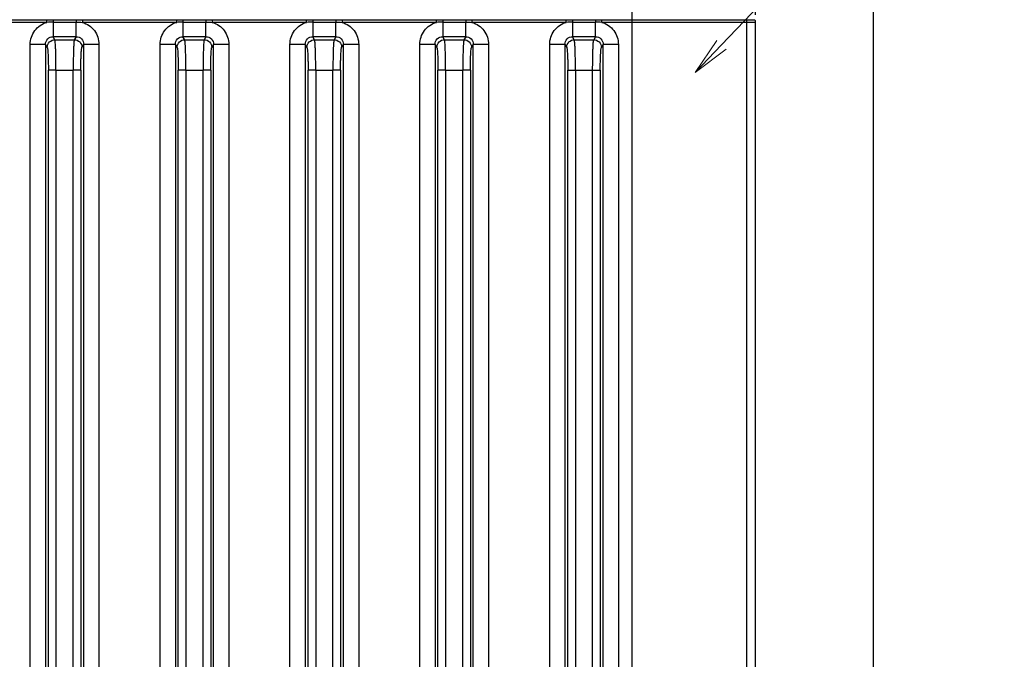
# Model space of a CAD drawing. Header units: millimetres. Extents: x 0 to 776, y 0 to 509.
# Tile 51 of 100: x 248 to 313, y 308 to 350. Entities that reach past the tile are written whole.
import ezdxf

# ---------------------------------------------------------------- set-up
doc = ezdxf.new("R2010")
doc.units = ezdxf.units.MM
doc.layers.add('DM', color=4, linetype='Continuous')
doc.layers.add('SLD-0', color=179, linetype='Continuous')
doc.styles.add('SLDTEXTSTYLE0', font='ROMANS', dxfattribs={"width": 0.84})
doc.styles.add('SLDTEXTSTYLE1', font='ROMANS', dxfattribs={"width": 0.97})
doc.dimstyles.new('SLDDIMSTYLE4', dxfattribs={"dimtxt": 3, "dimasz": 3.302, "dimexe": 0, "dimexo": 0.0625, "dimgap": 0.75, "dimtad": 1, "dimrnd": 1e-09, "dimzin": 12, "dimdsep": 46, "dimtxsty": 'SLDTEXTSTYLE0', "dimblk1": 'NONE', "dimblk2": 'NONE', "dimsah": 1, "dimcen": 0.09, "dimadec": 0, "dimazin": 3, "dimtol": 1, "dimtp": 0.3, "dimtm": 0.3, "dimtfac": 1, "dimtofl": 0, "dimtmove": 0, "dimatfit": 3, "dimldrblk": 'NONE', "dimfxl": 1, "dimfrac": 2, "dimtolj": 1, "dimtzin": 0, "dimarcsym": 0})
doc.dimstyles.new('SLDDIMSTYLE5', dxfattribs={"dimtxt": 3, "dimasz": 3.302, "dimexe": 0, "dimexo": 0.0625, "dimgap": 0.75, "dimtad": 1, "dimrnd": 1e-09, "dimzin": 12, "dimdsep": 46, "dimtxsty": 'SLDTEXTSTYLE0', "dimblk1": 'NONE', "dimblk2": 'NONE', "dimsah": 1, "dimcen": 0.09, "dimadec": 0, "dimazin": 3, "dimtfac": 1, "dimtofl": 0, "dimtmove": 0, "dimatfit": 3, "dimldrblk": 'NONE', "dimfxl": 1, "dimfrac": 2, "dimtolj": 1, "dimtzin": 12, "dimarcsym": 0})

# ---------------------------------------------------------------- blocks, each defined once
blk = doc.blocks.new('_D_10')
at = {"layer": 'DM', "color": 7}
for p, q in [((155.896, 287.491), (155.896, 372.387)), ((158.396, 371.887), (301.646, 371.887)), ((304.146, 287.491), (304.146, 372.387))]:
    blk.add_line(p, q, dxfattribs=at)
for points in [[(158.396, 372.304), (158.396, 371.47), (155.896, 371.887)], [(301.646, 371.47), (301.646, 372.304), (304.146, 371.887)]]:
    blk.add_solid(points, dxfattribs=at)
at = {"layer": 'DM', "color": 7, "insert": (217.312, 376.207), "char_height": 3, "attachment_point": 1, "style": 'SLDTEXTSTYLE1'}
blk.add_mtext('148.25±0.30', dxfattribs=at)
blk = doc.blocks.new('_None')
blk = doc.blocks.new('_D_23')
at = {"layer": 'DM', "color": 7}
for p, q in [((163.461, 350.178), (163.461, 365.319)), ((165.961, 364.819), (293.926, 364.819)), ((296.426, 350.178), (296.426, 365.319))]:
    blk.add_line(p, q, dxfattribs=at)
for points in [[(165.961, 365.236), (165.961, 364.403), (163.461, 364.819)], [(293.926, 364.403), (293.926, 365.236), (296.426, 364.819)]]:
    blk.add_solid(points, dxfattribs=at)
at = {"layer": 'DM', "color": 7, "insert": (223.157, 369.14), "char_height": 3, "attachment_point": 1, "style": 'SLDTEXTSTYLE1'}
blk.add_mtext('132.97', dxfattribs=at)

msp = doc.modelspace()

# ---------------------------------------------------------------- linework, layer by layer
at = {"layer": 'DM', "color": 7}
msp.add_line((294.189, 348.2), (313.958, 368.887), dxfattribs=at)
at = {"layer": 'SLD-0', "color": 7, "linetype": 'Continuous'}
for p, q in [((288.34, 159.581), (288.34, 351.581)), ((243.858, 349.855), (250.03, 349.855)), ((250.03, 349.678), (243.858, 349.678)), ((250.03, 349.678), (250.03, 349.855)), ((250.44, 349.853), (250.44, 349.688)), ((250.44, 349.853), (251.947, 349.853)), ((250.44, 349.688), (250.44, 348.739)), ((250.44, 349.688), (251.947, 349.688)), ((251.947, 349.853), (251.947, 349.688)), ((251.947, 348.739), (251.947, 349.688)), ((252.358, 349.855), (252.358, 349.678)), ((252.358, 349.855), (258.53, 349.855)), ((258.53, 349.678), (252.358, 349.678)), ((258.53, 349.678), (258.53, 349.855)), ((258.94, 349.853), (258.94, 349.688)), ((258.94, 349.853), (260.447, 349.853)), ((258.94, 349.688), (258.94, 348.739)), ((258.94, 349.688), (260.447, 349.688)), ((260.447, 349.853), (260.447, 349.688)), ((260.447, 348.739), (260.447, 349.688)), ((260.858, 349.855), (260.858, 349.678)), ((260.858, 349.855), (267.03, 349.855)), ((267.03, 349.678), (260.858, 349.678)), ((267.03, 349.678), (267.03, 349.855)), ((267.44, 349.853), (267.44, 349.688)), ((267.44, 349.853), (268.947, 349.853)), ((267.44, 349.688), (267.44, 348.739)), ((267.44, 349.688), (268.947, 349.688)), ((268.947, 349.853), (268.947, 349.688)), ((268.947, 348.739), (268.947, 349.688)), ((269.358, 349.855), (269.358, 349.678)), ((269.358, 349.855), (275.53, 349.855)), ((275.53, 349.678), (269.358, 349.678)), ((275.53, 349.678), (275.53, 349.855)), ((275.94, 349.853), (275.94, 349.688)), ((275.94, 349.853), (277.447, 349.853)), ((275.94, 349.688), (275.94, 348.739)), ((275.94, 349.688), (277.447, 349.688)), ((277.447, 349.853), (277.447, 349.688)), ((277.447, 348.739), (277.447, 349.688)), ((277.858, 349.855), (277.858, 349.678)), ((277.858, 349.855), (284.03, 349.855)), ((284.03, 349.678), (277.858, 349.678)), ((284.03, 349.678), (284.03, 349.855)), ((284.44, 349.853), (284.44, 349.688)), ((284.44, 349.853), (285.947, 349.853)), ((284.44, 349.688), (284.44, 348.739)), ((284.44, 349.688), (285.947, 349.688)), ((285.947, 349.853), (285.947, 349.688)), ((285.947, 348.739), (285.947, 349.688)), ((286.358, 349.678), (286.357, 349.855)), ((286.357, 349.855), (288.34, 349.855)), ((288.34, 349.678), (286.358, 349.678)), ((288.34, 349.855), (296.353, 349.855)), ((296.426, 349.678), (288.34, 349.678)), ((295.838, 349.678), (295.838, 161.485)), ((296.426, 280.484), (296.426, 349.678)), ((250.558, 348.541), (250.44, 348.739)), ((251.947, 348.739), (250.44, 348.739)), ((251.947, 348.739), (251.829, 348.541)), ((259.058, 348.541), (258.94, 348.739)), ((260.447, 348.739), (258.94, 348.739)), ((260.447, 348.739), (260.329, 348.541)), ((267.558, 348.541), (267.44, 348.739)), ((268.947, 348.739), (267.44, 348.739)), ((268.947, 348.739), (268.829, 348.541)), ((276.058, 348.541), (275.94, 348.739)), ((277.447, 348.739), (275.94, 348.739)), ((277.447, 348.739), (277.329, 348.541)), ((285.947, 348.739), (284.44, 348.739)), ((284.558, 348.541), (284.44, 348.739)), ((285.947, 348.739), (285.829, 348.541)), ((248.945, 275.837), (248.945, 348.236)), ((249.943, 348.236), (248.945, 348.236)), ((249.943, 348.236), (249.943, 275.837)), ((249.943, 348.236), (250.059, 348.043)), ((250.558, 348.541), (251.829, 348.541)), ((252.328, 348.043), (252.444, 348.236)), ((252.444, 275.837), (252.444, 348.236)), ((253.443, 348.236), (252.444, 348.236)), ((253.443, 348.236), (253.443, 275.837)), ((257.445, 275.837), (257.445, 348.236)), ((258.443, 348.236), (257.445, 348.236)), ((258.443, 348.236), (258.443, 275.837)), ((258.443, 348.236), (258.559, 348.043)), ((259.058, 348.541), (260.329, 348.541)), ((260.828, 348.043), (260.944, 348.236)), ((260.944, 275.837), (260.944, 348.236)), ((261.943, 348.236), (260.944, 348.236)), ((261.943, 348.236), (261.943, 275.837)), ((265.945, 162.927), (265.945, 348.236)), ((266.943, 348.236), (265.945, 348.236)), ((266.943, 348.236), (266.943, 162.927)), ((266.943, 348.236), (267.059, 348.043)), ((267.558, 348.541), (268.829, 348.541)), ((269.328, 348.043), (269.444, 348.236)), ((269.444, 162.927), (269.444, 348.236)), ((270.443, 348.236), (269.444, 348.236)), ((270.443, 348.236), (270.443, 162.927)), ((274.445, 162.927), (274.445, 348.236)), ((275.443, 348.236), (274.445, 348.236)), ((275.443, 348.236), (275.443, 162.927)), ((275.443, 348.236), (275.559, 348.043)), ((276.058, 348.541), (277.329, 348.541)), ((277.828, 348.043), (277.944, 348.236)), ((277.944, 162.927), (277.944, 348.236)), ((278.943, 348.236), (277.944, 348.236)), ((278.943, 348.236), (278.943, 162.927)), ((282.945, 162.927), (282.945, 348.236)), ((283.943, 348.236), (282.945, 348.236)), ((283.943, 348.236), (283.943, 162.927)), ((283.943, 348.236), (284.059, 348.043)), ((284.558, 348.541), (285.829, 348.541)), ((286.328, 348.043), (286.444, 348.236)), ((286.444, 162.927), (286.444, 348.236)), ((287.443, 348.236), (286.444, 348.236)), ((287.443, 348.236), (287.443, 162.927)), ((250.131, 279.124), (250.131, 346.552)), ((250.63, 346.549), (250.131, 346.549)), ((250.63, 346.549), (250.63, 279.124)), ((250.63, 346.549), (251.757, 346.549)), ((251.757, 279.124), (251.757, 346.549)), ((252.256, 346.549), (251.757, 346.549)), ((252.256, 346.549), (252.256, 279.124)), ((258.631, 279.124), (258.631, 346.552)), ((259.13, 346.549), (258.631, 346.549)), ((259.13, 346.549), (259.13, 279.124)), ((259.13, 346.549), (260.257, 346.549)), ((260.257, 279.124), (260.257, 346.549)), ((260.756, 346.549), (260.257, 346.549)), ((260.756, 346.549), (260.756, 279.124)), ((267.131, 164.614), (267.131, 346.552)), ((267.63, 346.549), (267.131, 346.549)), ((267.63, 346.549), (267.63, 164.614)), ((267.63, 346.549), (268.757, 346.549)), ((268.757, 164.614), (268.757, 346.549)), ((269.256, 346.549), (268.757, 346.549)), ((269.256, 346.549), (269.256, 164.611)), ((275.631, 164.614), (275.631, 346.552)), ((276.13, 346.549), (275.631, 346.549)), ((276.13, 346.549), (276.13, 164.614)), ((276.13, 346.549), (277.257, 346.549)), ((277.257, 164.614), (277.257, 346.549)), ((277.756, 346.549), (277.257, 346.549)), ((277.756, 346.549), (277.756, 164.611)), ((284.131, 164.614), (284.131, 346.552)), ((284.131, 346.549), (286.256, 346.549)), ((284.63, 346.549), (284.63, 164.614)), ((285.757, 164.614), (285.757, 346.549)), ((286.256, 346.549), (286.256, 164.611))]:
    msp.add_line(p, q, dxfattribs=at)
at = {"layer": 'SLD-0', "color": 7, "linetype": 'Continuous', "lineweight": 18}
for p, q in [((293.888, 348.488), (292.462, 346.393)), ((292.462, 346.393), (294.189, 348.2)), ((294.491, 347.913), (292.462, 346.393))]:
    msp.add_line(p, q, dxfattribs=at)
at = {"layer": 'SLD-0', "color": 7, "linetype": 'Continuous'}
for centre, radius, start, end in [((250.433, 341.889), 7.8, 89.9482, 92.96283), ((258.933, 341.889), 7.8, 89.9482, 92.96283), ((267.433, 341.889), 7.8, 89.9482, 92.96283), ((275.933, 341.889), 7.8, 89.9482, 92.96283), ((284.433, 341.889), 7.8, 89.9482, 92.96283), ((285.954, 341.891), 7.797, 87.03559, 90.05163)]:
    msp.add_arc(centre, radius, start, end, dxfattribs=at)
for points, knots in [([(248.945, 348.236), (248.945, 348.553), (249.157, 349.206), (249.725, 349.591), (250.03, 349.678)], [0, 0, 0, 0, 0.499972, 1, 1, 1, 1]), ([(252.358, 349.678), (252.511, 349.628), (252.809, 349.496), (253.162, 349.154), (253.392, 348.721), (253.437, 348.397), (253.443, 348.236)], [0, 0, 0, 0, 0.250161, 0.500045, 0.749926, 1, 1, 1, 1]), ([(257.445, 348.236), (257.445, 348.553), (257.657, 349.206), (258.225, 349.591), (258.53, 349.678)], [0, 0, 0, 0, 0.499972, 1, 1, 1, 1]), ([(260.858, 349.678), (261.011, 349.628), (261.309, 349.496), (261.662, 349.154), (261.892, 348.721), (261.937, 348.397), (261.943, 348.236)], [0, 0, 0, 0, 0.250161, 0.500045, 0.749926, 1, 1, 1, 1]), ([(265.945, 348.236), (265.945, 348.553), (266.157, 349.206), (266.725, 349.591), (267.03, 349.678)], [0, 0, 0, 0, 0.499972, 1, 1, 1, 1]), ([(269.358, 349.678), (269.511, 349.628), (269.809, 349.496), (270.162, 349.154), (270.392, 348.721), (270.437, 348.397), (270.443, 348.236)], [0, 0, 0, 0, 0.250161, 0.500045, 0.749926, 1, 1, 1, 1]), ([(274.445, 348.236), (274.445, 348.553), (274.657, 349.206), (275.225, 349.591), (275.53, 349.678)], [0, 0, 0, 0, 0.499972, 1, 1, 1, 1]), ([(277.858, 349.678), (278.011, 349.628), (278.309, 349.496), (278.662, 349.154), (278.892, 348.721), (278.937, 348.397), (278.943, 348.236)], [0, 0, 0, 0, 0.250161, 0.500045, 0.749926, 1, 1, 1, 1]), ([(282.945, 348.236), (282.945, 348.553), (283.157, 349.206), (283.725, 349.591), (284.03, 349.678)], [0, 0, 0, 0, 0.499972, 1, 1, 1, 1]), ([(286.358, 349.678), (286.663, 349.591), (287.231, 349.206), (287.442, 348.554), (287.443, 348.236)], [0, 0, 0, 0, 0.499892, 1, 1, 1, 1]), ([(249.943, 348.236), (249.942, 348.365), (250.044, 348.633), (250.312, 348.74), (250.44, 348.739)], [0, 0, 0, 0, 0.501574, 1, 1, 1, 1]), ([(251.947, 348.739), (252.075, 348.74), (252.343, 348.633), (252.445, 348.365), (252.444, 348.236)], [0, 0, 0, 0, 0.498207, 1, 1, 1, 1]), ([(258.443, 348.236), (258.442, 348.365), (258.544, 348.633), (258.812, 348.74), (258.94, 348.739)], [0, 0, 0, 0, 0.501574, 1, 1, 1, 1]), ([(260.447, 348.739), (260.575, 348.74), (260.843, 348.633), (260.945, 348.365), (260.944, 348.236)], [0, 0, 0, 0, 0.498207, 1, 1, 1, 1]), ([(266.943, 348.236), (266.942, 348.365), (267.044, 348.633), (267.312, 348.74), (267.44, 348.739)], [0, 0, 0, 0, 0.501574, 1, 1, 1, 1]), ([(268.947, 348.739), (269.075, 348.74), (269.343, 348.633), (269.445, 348.365), (269.444, 348.236)], [0, 0, 0, 0, 0.498207, 1, 1, 1, 1]), ([(275.443, 348.236), (275.442, 348.365), (275.544, 348.633), (275.812, 348.74), (275.94, 348.739)], [0, 0, 0, 0, 0.501574, 1, 1, 1, 1]), ([(277.447, 348.739), (277.575, 348.74), (277.843, 348.633), (277.945, 348.365), (277.944, 348.236)], [0, 0, 0, 0, 0.498207, 1, 1, 1, 1]), ([(283.943, 348.236), (283.942, 348.365), (284.044, 348.633), (284.312, 348.74), (284.44, 348.739)], [0, 0, 0, 0, 0.501574, 1, 1, 1, 1]), ([(285.947, 348.739), (286.075, 348.74), (286.343, 348.633), (286.445, 348.365), (286.444, 348.236)], [0, 0, 0, 0, 0.498302, 1, 1, 1, 1]), ([(250.059, 348.043), (250.06, 348.17), (250.167, 348.434), (250.431, 348.541), (250.558, 348.541)], [0, 0, 0, 0, 0.499572, 1, 1, 1, 1]), ([(250.059, 348.043), (250.068, 348.028), (250.076, 347.977), (250.09, 347.88), (250.101, 347.736), (250.111, 347.552), (250.12, 347.334), (250.128, 346.996), (250.131, 346.733), (250.131, 346.552)], [0, 0, 0, 0, 0.034441, 0.1012, 0.198582, 0.323156, 0.470854, 0.63681, 1, 1, 1, 1]), ([(250.63, 346.549), (250.63, 346.791), (250.628, 347.143), (250.619, 347.593), (250.611, 347.885), (250.6, 348.13), (250.589, 348.323), (250.575, 348.453), (250.568, 348.521), (250.558, 348.541)], [0, 0, 0, 0, 0.363425, 0.529459, 0.67734, 0.802087, 0.899382, 0.966015, 1, 1, 1, 1]), ([(251.829, 348.541), (251.819, 348.521), (251.812, 348.453), (251.798, 348.323), (251.787, 348.13), (251.777, 347.885), (251.768, 347.593), (251.759, 347.143), (251.757, 346.791), (251.757, 346.549)], [0, 0, 0, 0, 0.033985, 0.100618, 0.197913, 0.32266, 0.470541, 0.636575, 1, 1, 1, 1]), ([(251.829, 348.541), (251.956, 348.541), (252.22, 348.434), (252.328, 348.17), (252.328, 348.043)], [0, 0, 0, 0, 0.500429, 1, 1, 1, 1]), ([(252.256, 346.549), (252.256, 346.73), (252.259, 346.994), (252.267, 347.332), (252.276, 347.55), (252.286, 347.734), (252.297, 347.879), (252.311, 347.976), (252.319, 348.028), (252.328, 348.043)], [0, 0, 0, 0, 0.36281, 0.528688, 0.676349, 0.800924, 0.898423, 0.965434, 1, 1, 1, 1]), ([(258.559, 348.043), (258.56, 348.17), (258.667, 348.434), (258.931, 348.541), (259.058, 348.541)], [0, 0, 0, 0, 0.499572, 1, 1, 1, 1]), ([(258.559, 348.043), (258.568, 348.028), (258.576, 347.977), (258.59, 347.88), (258.601, 347.736), (258.611, 347.552), (258.62, 347.334), (258.628, 346.996), (258.631, 346.733), (258.631, 346.552)], [0, 0, 0, 0, 0.034441, 0.1012, 0.198582, 0.323156, 0.470854, 0.63681, 1, 1, 1, 1]), ([(259.13, 346.549), (259.13, 346.791), (259.128, 347.143), (259.119, 347.593), (259.111, 347.885), (259.1, 348.13), (259.089, 348.323), (259.075, 348.453), (259.068, 348.521), (259.058, 348.541)], [0, 0, 0, 0, 0.363425, 0.529459, 0.67734, 0.802087, 0.899382, 0.966015, 1, 1, 1, 1]), ([(260.329, 348.541), (260.319, 348.521), (260.312, 348.453), (260.298, 348.323), (260.287, 348.13), (260.277, 347.885), (260.268, 347.593), (260.259, 347.143), (260.257, 346.791), (260.257, 346.549)], [0, 0, 0, 0, 0.033985, 0.100618, 0.197913, 0.32266, 0.470541, 0.636575, 1, 1, 1, 1]), ([(260.329, 348.541), (260.456, 348.541), (260.72, 348.434), (260.828, 348.17), (260.828, 348.043)], [0, 0, 0, 0, 0.500429, 1, 1, 1, 1]), ([(260.756, 346.549), (260.756, 346.73), (260.759, 346.994), (260.767, 347.332), (260.776, 347.55), (260.786, 347.734), (260.797, 347.879), (260.811, 347.976), (260.819, 348.028), (260.828, 348.043)], [0, 0, 0, 0, 0.36281, 0.528688, 0.676349, 0.800924, 0.898423, 0.965434, 1, 1, 1, 1]), ([(267.059, 348.043), (267.06, 348.17), (267.167, 348.434), (267.431, 348.541), (267.558, 348.541)], [0, 0, 0, 0, 0.499572, 1, 1, 1, 1]), ([(267.059, 348.043), (267.068, 348.028), (267.076, 347.977), (267.09, 347.88), (267.101, 347.736), (267.111, 347.552), (267.12, 347.334), (267.128, 346.996), (267.131, 346.733), (267.131, 346.552)], [0, 0, 0, 0, 0.034441, 0.1012, 0.198583, 0.323157, 0.470855, 0.63681, 1, 1, 1, 1]), ([(267.63, 346.549), (267.63, 346.791), (267.628, 347.143), (267.619, 347.593), (267.611, 347.885), (267.6, 348.13), (267.589, 348.323), (267.575, 348.453), (267.568, 348.521), (267.558, 348.541)], [0, 0, 0, 0, 0.363425, 0.529459, 0.67734, 0.802087, 0.899382, 0.966015, 1, 1, 1, 1]), ([(268.829, 348.541), (268.819, 348.521), (268.812, 348.453), (268.798, 348.323), (268.787, 348.13), (268.777, 347.885), (268.768, 347.593), (268.759, 347.143), (268.757, 346.791), (268.757, 346.549)], [0, 0, 0, 0, 0.033985, 0.100618, 0.197913, 0.32266, 0.470541, 0.636575, 1, 1, 1, 1]), ([(268.829, 348.541), (268.956, 348.541), (269.22, 348.434), (269.328, 348.17), (269.328, 348.043)], [0, 0, 0, 0, 0.50043, 1, 1, 1, 1]), ([(269.256, 346.549), (269.256, 346.73), (269.259, 346.994), (269.267, 347.332), (269.276, 347.55), (269.286, 347.734), (269.297, 347.879), (269.311, 347.976), (269.319, 348.028), (269.328, 348.043)], [0, 0, 0, 0, 0.362809, 0.528687, 0.676348, 0.800923, 0.898422, 0.965434, 1, 1, 1, 1]), ([(275.559, 348.043), (275.56, 348.17), (275.667, 348.434), (275.931, 348.541), (276.058, 348.541)], [0, 0, 0, 0, 0.499572, 1, 1, 1, 1]), ([(275.559, 348.043), (275.568, 348.028), (275.576, 347.977), (275.59, 347.88), (275.601, 347.736), (275.611, 347.552), (275.62, 347.334), (275.628, 346.996), (275.631, 346.733), (275.631, 346.552)], [0, 0, 0, 0, 0.034441, 0.1012, 0.198583, 0.323157, 0.470855, 0.63681, 1, 1, 1, 1]), ([(276.13, 346.549), (276.13, 346.791), (276.128, 347.143), (276.119, 347.593), (276.111, 347.885), (276.1, 348.13), (276.089, 348.323), (276.075, 348.453), (276.068, 348.521), (276.058, 348.541)], [0, 0, 0, 0, 0.363425, 0.529459, 0.67734, 0.802087, 0.899382, 0.966015, 1, 1, 1, 1]), ([(277.329, 348.541), (277.319, 348.521), (277.312, 348.453), (277.298, 348.323), (277.287, 348.13), (277.277, 347.885), (277.268, 347.593), (277.259, 347.143), (277.257, 346.791), (277.257, 346.549)], [0, 0, 0, 0, 0.033985, 0.100618, 0.197913, 0.32266, 0.470541, 0.636575, 1, 1, 1, 1]), ([(277.329, 348.541), (277.456, 348.541), (277.72, 348.434), (277.828, 348.17), (277.828, 348.043)], [0, 0, 0, 0, 0.50043, 1, 1, 1, 1]), ([(277.756, 346.549), (277.756, 346.73), (277.759, 346.994), (277.767, 347.332), (277.776, 347.55), (277.786, 347.734), (277.797, 347.879), (277.811, 347.976), (277.819, 348.028), (277.828, 348.043)], [0, 0, 0, 0, 0.362809, 0.528687, 0.676348, 0.800923, 0.898422, 0.965434, 1, 1, 1, 1]), ([(284.059, 348.043), (284.06, 348.17), (284.167, 348.434), (284.431, 348.541), (284.558, 348.541)], [0, 0, 0, 0, 0.499572, 1, 1, 1, 1]), ([(284.059, 348.043), (284.068, 348.028), (284.076, 347.977), (284.09, 347.88), (284.101, 347.736), (284.111, 347.552), (284.12, 347.334), (284.128, 346.996), (284.131, 346.733), (284.131, 346.552)], [0, 0, 0, 0, 0.034441, 0.1012, 0.198583, 0.323157, 0.470855, 0.63681, 1, 1, 1, 1]), ([(284.63, 346.549), (284.63, 346.791), (284.628, 347.143), (284.619, 347.593), (284.611, 347.885), (284.6, 348.13), (284.589, 348.323), (284.575, 348.453), (284.568, 348.521), (284.558, 348.541)], [0, 0, 0, 0, 0.363426, 0.52946, 0.677342, 0.802089, 0.899383, 0.966016, 1, 1, 1, 1]), ([(285.757, 346.549), (285.757, 346.791), (285.759, 347.143), (285.768, 347.593), (285.777, 347.885), (285.787, 348.13), (285.798, 348.323), (285.812, 348.453), (285.819, 348.521), (285.829, 348.541)], [0, 0, 0, 0, 0.363429, 0.529463, 0.677344, 0.802091, 0.899384, 0.966016, 1, 1, 1, 1]), ([(285.829, 348.541), (285.956, 348.541), (286.22, 348.434), (286.328, 348.17), (286.328, 348.043)], [0, 0, 0, 0, 0.500431, 1, 1, 1, 1]), ([(286.256, 346.549), (286.256, 346.73), (286.259, 346.994), (286.267, 347.332), (286.276, 347.55), (286.286, 347.734), (286.297, 347.879), (286.311, 347.976), (286.319, 348.028), (286.328, 348.043)], [0, 0, 0, 0, 0.362804, 0.528682, 0.676343, 0.800919, 0.898421, 0.965436, 1, 1, 1, 1])]:
    msp.add_open_spline(points, degree=3, knots=knots, dxfattribs=at)
for points in [[(250.03, 349.855), (250.166, 349.854), (250.303, 349.854), (250.44, 349.853)], [(251.947, 349.853), (252.084, 349.854), (252.221, 349.854), (252.358, 349.855)], [(251.947, 349.688), (252.084, 349.688), (252.221, 349.685), (252.358, 349.678)], [(258.53, 349.855), (258.666, 349.854), (258.803, 349.854), (258.94, 349.853)], [(260.447, 349.853), (260.584, 349.854), (260.721, 349.854), (260.858, 349.855)], [(260.447, 349.688), (260.584, 349.688), (260.721, 349.685), (260.858, 349.678)], [(267.03, 349.855), (267.166, 349.854), (267.303, 349.854), (267.44, 349.853)], [(268.947, 349.853), (269.084, 349.854), (269.221, 349.854), (269.358, 349.855)], [(268.947, 349.688), (269.084, 349.688), (269.221, 349.685), (269.358, 349.678)], [(275.53, 349.855), (275.666, 349.854), (275.803, 349.854), (275.94, 349.853)], [(277.447, 349.853), (277.584, 349.854), (277.721, 349.854), (277.858, 349.855)], [(277.447, 349.688), (277.584, 349.688), (277.721, 349.685), (277.858, 349.678)], [(284.03, 349.855), (284.166, 349.854), (284.303, 349.854), (284.44, 349.853)], [(285.947, 349.853), (286.084, 349.854), (286.221, 349.853), (286.357, 349.855)], [(295.765, 349.855), (295.81, 349.81), (295.838, 349.742), (295.838, 349.678)], [(296.426, 349.678), (296.426, 349.742), (296.398, 349.81), (296.353, 349.855)]]:
    msp.add_open_spline(points, degree=3, dxfattribs=at)

# ---------------------------------------------------------------- dimensions: what is measured, and where the dimension line sits
at = {"layer": 'DM', "color": 7}
for base, p1, p2, dimstyle, picture, middle in [((155.896, 374.387), (304.146, 286.991), (155.896, 286.991), 'SLDDIMSTYLE4', '_D_10', (230.021, 374.387)), ((163.4608, 367.3192), (296.4264, 349.6779), (163.4608, 349.6779), 'SLDDIMSTYLE5', '_D_23', (229.9436, 367.3192))]:
    dim = msp.add_linear_dim(base=base, p1=p1, p2=p2, dimstyle=dimstyle, dxfattribs=at)
    dim.commit()
    dim.dimension.update_dxf_attribs({"geometry": picture, "text_midpoint": middle, "dimtype": 160})

doc.saveas('drawing.dxf')
